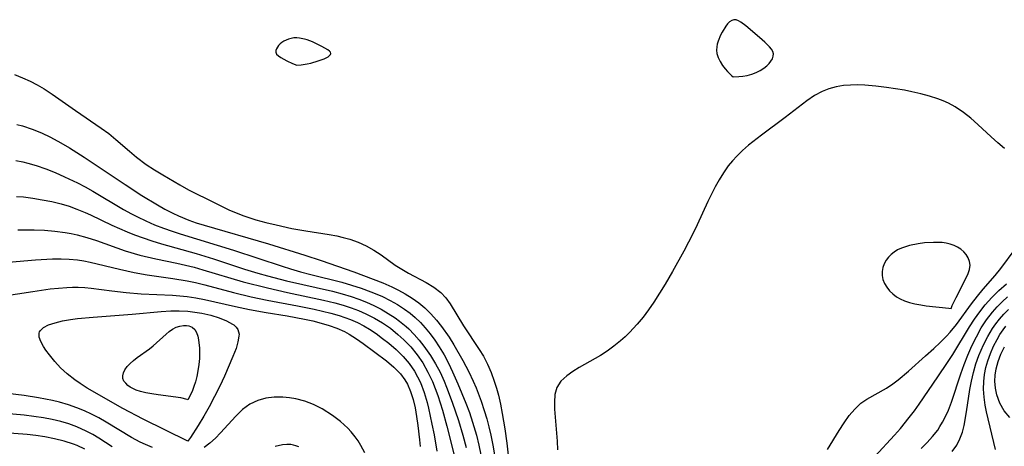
# Model space of a CAD drawing. Header units: inches. Extents: x 1073367 to 1082519, y 1569854 to 1574957.
# Tile 239 of 256: x 1077438 to 1077618, y 1573901 to 1573980. Entities that reach past the tile are written whole.
import ezdxf

# ---------------------------------------------------------------- set-up
doc = ezdxf.new("R2010")
doc.units = ezdxf.units.IN
doc.header["$MEASUREMENT"] = 0
doc.layers.add('CGG_CurvaNivelLidar_v1', color=7, linetype='Continuous', lineweight=30, true_color=0x008008)

msp = doc.modelspace()

# ---------------------------------------------------------------- linework, layer by layer
at = {"layer": 'CGG_CurvaNivelLidar_v1'}
for points in [[(1077568.5, 1573969.3026, 70.5), (1077569.5589, 1573969.3231, 70.5), (1077570.2746, 1573969.3995, 70.5), (1077571.0796, 1573969.5389, 70.5), (1077571.9198, 1573969.7595, 70.5), (1077572.7195, 1573970.0635, 70.5), (1077573.4672, 1573970.4397, 70.5), (1077574.1305, 1573970.8609, 70.5), (1077574.6764, 1573971.2976, 70.5), (1077575.0911, 1573971.7276, 70.5), (1077575.4361, 1573972.1636, 70.5), (1077575.7037, 1573972.6039, 70.5), (1077575.8696, 1573973.0448, 70.5), (1077575.9021, 1573973.4832, 70.5), (1077575.7749, 1573973.9203, 70.5), (1077575.5191, 1573974.3536, 70.5), (1077575.1713, 1573974.7849, 70.5), (1077574.3036, 1573975.6464, 70.5), (1077573.3182, 1573976.5125, 70.5), (1077570.8517, 1573978.625, 70.5), (1077569.9261, 1573979.3157, 70.5), (1077569.48, 1573979.5716, 70.5), (1077569.0491, 1573979.7343, 70.5), (1077568.638, 1573979.7693, 70.5), (1077568.2356, 1573979.64, 70.5), (1077567.8553, 1573979.3708, 70.5), (1077567.493, 1573978.9978, 70.5), (1077567.1467, 1573978.5488, 70.5), (1077566.5028, 1573977.4997, 70.5), (1077566.2112, 1573976.926, 70.5), (1077565.7581, 1573975.8208, 70.5), (1077565.5998, 1573975.3038, 70.5), (1077565.4851, 1573974.7764, 70.5), (1077565.4546, 1573974.1962, 70.5), (1077565.529, 1573973.5754, 70.5), (1077565.7588, 1573972.8248, 70.5), (1077566.1124, 1573972.0814, 70.5), (1077566.5499, 1573971.3754, 70.5), (1077567.0317, 1573970.7363, 70.5), (1077567.4677, 1573970.2411, 70.5), (1077568.2008, 1573969.5337, 70.5)], [(1077488.5, 1573971.4504, 70.5), (1077489.2743, 1573971.4894, 70.5), (1077490.4233, 1573971.6717, 70.5), (1077491.0776, 1573971.8196, 70.5), (1077492.3903, 1573972.1903, 70.5), (1077493.4916, 1573972.592, 70.5), (1077494.233, 1573972.9727, 70.5), (1077494.5057, 1573973.1682, 70.5), (1077494.6871, 1573973.3687, 70.5), (1077494.7473, 1573973.5751, 70.5), (1077494.6677, 1573973.7813, 70.5), (1077494.4779, 1573973.9925, 70.5), (1077494.2081, 1573974.2072, 70.5), (1077493.114, 1573974.8591, 70.5), (1077492.2625, 1573975.286, 70.5), (1077491.3674, 1573975.6878, 70.5), (1077490.4268, 1573976.0421, 70.5), (1077489.9402, 1573976.1904, 70.5), (1077488.963, 1573976.3957, 70.5), (1077488.4757, 1573976.4334, 70.5), (1077487.9741, 1573976.412, 70.5), (1077487.4804, 1573976.3353, 70.5), (1077486.9999, 1573976.2102, 70.5), (1077486.54, 1573976.0389, 70.5), (1077486.1106, 1573975.8188, 70.5), (1077485.762, 1573975.5788, 70.5), (1077485.4478, 1573975.3066, 70.5), (1077485.1704, 1573975.0127, 70.5), (1077484.9358, 1573974.7061, 70.5), (1077484.7546, 1573974.395, 70.5), (1077484.6426, 1573974.0877, 70.5), (1077484.6296, 1573973.7884, 70.5), (1077484.7938, 1573973.4629, 70.5), (1077485.121, 1573973.1345, 70.5), (1077485.5675, 1573972.8123, 70.5), (1077486.6458, 1573972.2206, 70.5), (1077487.6955, 1573971.7573, 70.5)], [(1077608.5, 1573926.7867, 71), (1077608.5151, 1573926.9321, 71), (1077608.6881, 1573927.3542, 71), (1077609.3741, 1573928.8025, 71), (1077611.2498, 1573932.3718, 71), (1077611.6177, 1573933.176, 71), (1077611.8638, 1573933.9388, 71), (1077611.9469, 1573934.7291, 71), (1077611.8392, 1573935.4211, 71), (1077611.5981, 1573936.0787, 71), (1077611.2337, 1573936.6903, 71), (1077610.7881, 1573937.1978, 71), (1077610.2577, 1573937.6466, 71), (1077609.6609, 1573938.0355, 71), (1077609.0104, 1573938.3588, 71), (1077608.3145, 1573938.6068, 71), (1077607.5746, 1573938.7724, 71), (1077606.8046, 1573938.868, 71), (1077606.0137, 1573938.9096, 71), (1077605.2089, 1573938.9085, 71), (1077603.5806, 1573938.8063, 71), (1077602.4277, 1573938.6581, 71), (1077600.8412, 1573938.3316, 71), (1077600.0768, 1573938.1099, 71), (1077599.3428, 1573937.8395, 71), (1077598.6506, 1573937.5089, 71), (1077598.0293, 1573937.1196, 71), (1077597.4643, 1573936.6698, 71), (1077596.9625, 1573936.1674, 71), (1077596.5356, 1573935.6168, 71), (1077596.1717, 1573934.9677, 71), (1077595.9212, 1573934.2806, 71), (1077595.7981, 1573933.57, 71), (1077595.8195, 1573932.827, 71), (1077595.9774, 1573932.089, 71), (1077596.2582, 1573931.373, 71), (1077596.6657, 1573930.6772, 71), (1077597.1747, 1573930.0291, 71), (1077597.7692, 1573929.4376, 71), (1077598.4417, 1573928.9171, 71), (1077599.1, 1573928.5288, 71), (1077599.896, 1573928.1858, 71), (1077600.8212, 1573927.8853, 71), (1077601.836, 1573927.6307, 71), (1077602.9009, 1573927.4245, 71), (1077603.8989, 1573927.276, 71), (1077608.0347, 1573926.8567, 71)], [(1077468.5, 1573902.4563, 66.5), (1077460.306, 1573906.4681, 66.5), (1077456.5812, 1573908.4362, 66.5), (1077453.0322, 1573910.4209, 66.5), (1077451.452, 1573911.3391, 66.5), (1077450.0742, 1573912.179, 66.5), (1077448.8, 1573913.0025, 66.5), (1077447.7795, 1573913.7057, 66.5), (1077446.3934, 1573914.7734, 66.5), (1077445.1899, 1573915.8971, 66.5), (1077444.1171, 1573917.0737, 66.5), (1077443.1663, 1573918.2525, 66.5), (1077442.5081, 1573919.1487, 66.5), (1077442.0831, 1573919.7861, 66.5), (1077441.577, 1573920.6951, 66.5), (1077441.2811, 1573921.529, 66.5), (1077441.2614, 1573922.2677, 66.5), (1077441.331, 1573922.4917, 66.5), (1077441.4328, 1573922.6852, 66.5), (1077442.0496, 1573923.2822, 66.5), (1077442.991, 1573923.7676, 66.5), (1077444.1746, 1573924.1648, 66.5), (1077445.537, 1573924.4903, 66.5), (1077447.0299, 1573924.7545, 66.5), (1077448.2595, 1573924.9209, 66.5), (1077451.1868, 1573925.2049, 66.5), (1077458.2876, 1573925.7448, 66.5), (1077463.6236, 1573926.2237, 66.5), (1077465.3815, 1573926.3286, 66.5), (1077466.9577, 1573926.349, 66.5), (1077468.5049, 1573926.2773, 66.5), (1077469.8012, 1573926.1311, 66.5), (1077471.0605, 1573925.9169, 66.5), (1077472.7072, 1573925.536, 66.5), (1077474.2342, 1573925.0706, 66.5), (1077475.5936, 1573924.5303, 66.5), (1077476.719, 1573923.9165, 66.5), (1077476.9239, 1573923.7731, 66.5), (1077477.3895, 1573923.3669, 66.5), (1077477.7122, 1573922.9192, 66.5), (1077477.9036, 1573922.0812, 66.5), (1077477.8896, 1573921.702, 66.5), (1077477.7064, 1573920.6534, 66.5), (1077477.3535, 1573919.4442, 66.5), (1077476.7902, 1573917.9411, 66.5), (1077475.2567, 1573914.3791, 66.5), (1077474.3809, 1573912.512, 66.5), (1077473.4199, 1573910.5997, 66.5), (1077472.4284, 1573908.7459, 66.5), (1077471.45, 1573907.0164, 66.5), (1077470.4179, 1573905.2933, 66.5), (1077468.9887, 1573903.0856, 66.5), (1077468.6268, 1573902.5848, 66.5)], [(1077468.5, 1573910.0152, 66), (1077468.3876, 1573910.0989, 66), (1077467.2559, 1573910.355, 66), (1077463.0733, 1573910.916, 66), (1077461.9111, 1573911.0878, 66), (1077460.8051, 1573911.2915, 66), (1077459.8644, 1573911.5201, 66), (1077459.064, 1573911.7825, 66), (1077458.4103, 1573912.0814, 66), (1077457.9431, 1573912.3588, 66), (1077457.5275, 1573912.6658, 66), (1077457.122, 1573913.0504, 66), (1077456.8148, 1573913.4665, 66), (1077456.6308, 1573913.9164, 66), (1077456.5931, 1573914.4311, 66), (1077456.703, 1573914.9659, 66), (1077456.9438, 1573915.5001, 66), (1077457.3712, 1573916.1012, 66), (1077457.9194, 1573916.6775, 66), (1077458.5546, 1573917.2307, 66), (1077459.2487, 1573917.7621, 66), (1077461.4625, 1573919.35, 66), (1077462.1799, 1573919.9186, 66), (1077464.5357, 1573922.084, 66), (1077465.1223, 1573922.5683, 66), (1077465.7281, 1573922.9844, 66), (1077466.3896, 1573923.3211, 66), (1077467.0651, 1573923.5508, 66), (1077467.7354, 1573923.6665, 66), (1077468.2748, 1573923.6654, 66), (1077468.7122, 1573923.5888, 66), (1077469.3092, 1573923.3447, 66), (1077469.7873, 1573922.9482, 66), (1077470.118, 1573922.3924, 66), (1077470.3369, 1573921.7111, 66), (1077470.4789, 1573921.019, 66), (1077470.6586, 1573919.4792, 66), (1077470.6868, 1573918.5883, 66), (1077470.6516, 1573917.5697, 66), (1077470.5503, 1573916.4703, 66), (1077470.3807, 1573915.3361, 66), (1077470.1701, 1573914.3217, 66), (1077469.915, 1573913.3477, 66), (1077469.6281, 1573912.4453, 66), (1077469.3478, 1573911.6977, 66), (1077468.7871, 1573910.4722, 66)]]:
    msp.add_polyline3d(points, close=True, dxfattribs=at)
for points in [[(1077436.7566, 1573969.6794, 70), (1077438.2165, 1573969.1183, 70), (1077439.5836, 1573968.5042, 70), (1077440.914, 1573967.818, 70), (1077442.2051, 1573967.0627, 70), (1077443.6657, 1573966.0985, 70), (1077447.9064, 1573963.0835, 70), (1077452.6524, 1573959.8613, 70), (1077454.0149, 1573958.8614, 70), (1077455.302, 1573957.8105, 70), (1077457.8088, 1573955.6209, 70), (1077459.0888, 1573954.5543, 70), (1077460.899, 1573953.2195, 70), (1077462.3922, 1573952.2384, 70), (1077463.9222, 1573951.2984, 70), (1077467.0632, 1573949.4622, 70), (1077468.6711, 1573948.575, 70), (1077473.4435, 1573946.1652, 70), (1077476.1639, 1573944.8451, 70), (1077477.5514, 1573944.2468, 70), (1077478.5763, 1573943.8538, 70), (1077480.9822, 1573943.0668, 70), (1077482.8331, 1573942.557, 70), (1077484.7022, 1573942.1008, 70), (1077487.5995, 1573941.4757, 70), (1077490.1425, 1573941.0145, 70), (1077494.4519, 1573940.3623, 70), (1077495.8214, 1573940.1081, 70), (1077497.0265, 1573939.8249, 70), (1077498.2069, 1573939.4828, 70), (1077499.7499, 1573938.9254, 70), (1077501.2273, 1573938.2596, 70), (1077502.6244, 1573937.4845, 70), (1077503.9459, 1573936.5986, 70), (1077506.5119, 1573934.7487, 70), (1077507.425, 1573934.1604, 70), (1077508.9732, 1573933.2519, 70), (1077512.2283, 1573931.5188, 70), (1077513.6418, 1573930.6919, 70), (1077514.9037, 1573929.7218, 70), (1077515.8094, 1573928.7352, 70), (1077516.6112, 1573927.6184, 70), (1077519.0595, 1573923.6231, 70), (1077521.9632, 1573919.2795, 70), (1077522.7199, 1573918.006, 70), (1077523.4633, 1573916.5341, 70), (1077524.1165, 1573915.0026, 70), (1077524.6915, 1573913.4245, 70), (1077525.0967, 1573912.1442, 70), (1077525.455, 1573910.8433, 70), (1077525.8369, 1573909.1898, 70), (1077526.1633, 1573907.5146, 70), (1077526.6361, 1573904.695, 70), (1077527.0145, 1573902.0862, 70), (1077528.0768, 1573892.8007, 70)], [(1077618.2872, 1573956.1317, 70.5), (1077617.0379, 1573957.1821, 70.5), (1077615.8111, 1573958.2749, 70.5), (1077613.3494, 1573960.5598, 70.5), (1077612.0807, 1573961.6949, 70.5), (1077610.7645, 1573962.7546, 70.5), (1077609.2029, 1573963.7986, 70.5), (1077607.9959, 1573964.4485, 70.5), (1077607.0233, 1573964.884, 70.5), (1077606.0239, 1573965.267, 70.5), (1077604.4794, 1573965.7624, 70.5), (1077602.8983, 1573966.1809, 70.5), (1077601.2918, 1573966.54, 70.5), (1077599.9251, 1573966.8063, 70.5), (1077596.6138, 1573967.3391, 70.5), (1077594.6814, 1573967.5714, 70.5), (1077592.6414, 1573967.7328, 70.5), (1077591.3257, 1573967.785, 70.5), (1077590.0283, 1573967.7766, 70.5), (1077588.753, 1573967.6838, 70.5), (1077587.3946, 1573967.4612, 70.5), (1077586.0782, 1573967.1048, 70.5), (1077584.816, 1573966.6072, 70.5), (1077583.3923, 1573965.8285, 70.5), (1077582.0275, 1573964.9003, 70.5), (1077578.0463, 1573961.8414, 70.5), (1077573.6786, 1573958.5573, 70.5), (1077571.3469, 1573956.714, 70.5), (1077570.239, 1573955.7504, 70.5), (1077569.1865, 1573954.7364, 70.5), (1077568.373, 1573953.8526, 70.5), (1077567.6145, 1573952.9231, 70.5), (1077566.7374, 1573951.6886, 70.5), (1077565.9316, 1573950.3973, 70.5), (1077565.1962, 1573949.0917, 70.5), (1077564.5075, 1573947.7522, 70.5), (1077563.8741, 1573946.4149, 70.5), (1077561.936, 1573942.1494, 70.5), (1077561.1899, 1573940.6079, 70.5), (1077559.4593, 1573937.2913, 70.5), (1077557.4079, 1573933.5617, 70.5), (1077556.0406, 1573931.227, 70.5), (1077555.0094, 1573929.5675, 70.5), (1077553.9414, 1573927.938, 70.5), (1077552.9815, 1573926.5553, 70.5), (1077551.9829, 1573925.2102, 70.5), (1077550.9359, 1573923.9146, 70.5), (1077549.5096, 1573922.354, 70.5), (1077548.6917, 1573921.5631, 70.5), (1077547.8436, 1573920.8107, 70.5), (1077546.6534, 1573919.8516, 70.5), (1077545.425, 1573918.9619, 70.5), (1077544.1672, 1573918.1441, 70.5), (1077540.2692, 1573915.9243, 70.5), (1077539.0818, 1573915.1988, 70.5), (1077537.9859, 1573914.4231, 70.5), (1077536.9377, 1573913.4295, 70.5), (1077536.1987, 1573912.2912, 70.5), (1077535.8325, 1573911.0171, 70.5), (1077535.7254, 1573909.5999, 70.5), (1077535.7561, 1573908.2882, 70.5), (1077536.2417, 1573902.4446, 70.5), (1077536.2965, 1573900.8581, 70.5)], [(1077437.1464, 1573960.5509, 69.5), (1077438.2307, 1573960.2709, 69.5), (1077439.9649, 1573959.6962, 69.5), (1077441.6626, 1573958.9985, 69.5), (1077443.3296, 1573958.205, 69.5), (1077445.2625, 1573957.1728, 69.5), (1077446.8334, 1573956.2604, 69.5), (1077449.5403, 1573954.5567, 69.5), (1077457.0505, 1573949.4997, 69.5), (1077460.076, 1573947.5358, 69.5), (1077462.9405, 1573945.7863, 69.5), (1077464.3321, 1573944.9916, 69.5), (1077465.7493, 1573944.2523, 69.5), (1077466.8239, 1573943.7506, 69.5), (1077468.7115, 1573942.9828, 69.5), (1077470.0278, 1573942.5155, 69.5), (1077471.4884, 1573942.0448, 69.5), (1077483.2842, 1573938.6218, 69.5), (1077489.9856, 1573936.5667, 69.5), (1077492.9951, 1573935.5915, 69.5), (1077498.965, 1573933.4792, 69.5), (1077502.5094, 1573932.1825, 69.5), (1077504.2502, 1573931.4861, 69.5), (1077505.9527, 1573930.7302, 69.5), (1077507.1683, 1573930.1247, 69.5), (1077508.3507, 1573929.4731, 69.5), (1077509.6299, 1573928.685, 69.5), (1077510.8495, 1573927.8267, 69.5), (1077511.9945, 1573926.8841, 69.5), (1077513.0848, 1573925.8132, 69.5), (1077514.0976, 1573924.6585, 69.5), (1077515.0502, 1573923.4405, 69.5), (1077516.4137, 1573921.4869, 69.5), (1077517.2884, 1573920.0882, 69.5), (1077518.9361, 1573917.2208, 69.5), (1077520.0342, 1573915.1783, 69.5), (1077520.8558, 1573913.4337, 69.5), (1077521.3705, 1573912.2215, 69.5), (1077522.3116, 1573909.7487, 69.5), (1077522.8823, 1573908.0477, 69.5), (1077523.3253, 1573906.554, 69.5), (1077523.7232, 1573905.0442, 69.5), (1077524.0798, 1573903.5211, 69.5), (1077524.4572, 1573901.6756, 69.5), (1077524.9959, 1573898.4444, 69.5)], [(1077437.0081, 1573953.9072, 69), (1077438.2682, 1573953.6843, 69), (1077439.2016, 1573953.464, 69), (1077440.7342, 1573953.0114, 69), (1077442.47, 1573952.3949, 69), (1077444.1913, 1573951.7028, 69), (1077445.9011, 1573950.9578, 69), (1077448.2755, 1573949.8371, 69), (1077449.699, 1573949.0908, 69), (1077451.1048, 1573948.3024, 69), (1077456.7324, 1573944.9358, 69), (1077458.1698, 1573944.1356, 69), (1077459.2617, 1573943.5747, 69), (1077460.8275, 1573942.8378, 69), (1077462.4199, 1573942.1552, 69), (1077464.0352, 1573941.5223, 69), (1077465.6707, 1573940.9373, 69), (1077467.0862, 1573940.4723, 69), (1077476.8663, 1573937.4658, 69), (1077485.7965, 1573934.5189, 69), (1077487.3469, 1573934.0366, 69), (1077489.1489, 1573933.5235, 69), (1077491.047, 1573933.0285, 69), (1077496.7496, 1573931.5897, 69), (1077498.5325, 1573931.079, 69), (1077500.3291, 1573930.4939, 69), (1077502.0941, 1573929.8427, 69), (1077503.1563, 1573929.4102, 69), (1077504.2007, 1573928.9472, 69), (1077505.5903, 1573928.259, 69), (1077506.9343, 1573927.5042, 69), (1077508.225, 1573926.6798, 69), (1077509.2554, 1573925.9314, 69), (1077510.2311, 1573925.1204, 69), (1077511.1717, 1573924.2119, 69), (1077512.0553, 1573923.2405, 69), (1077512.9646, 1573922.125, 69), (1077513.8213, 1573920.9578, 69), (1077514.6242, 1573919.7434, 69), (1077515.4953, 1573918.2656, 69), (1077516.3045, 1573916.7413, 69), (1077517.0647, 1573915.1826, 69), (1077518.0502, 1573912.9784, 69), (1077519.4963, 1573909.4077, 69), (1077520.1422, 1573907.6694, 69), (1077520.7363, 1573905.913, 69), (1077521.4326, 1573903.5085, 69), (1077521.875, 1573901.7176, 69), (1077522.2696, 1573899.9143, 69)], [(1077437.1183, 1573947.3475, 68.5), (1077438.4163, 1573947.2465, 68.5), (1077440.1204, 1573947.0304, 68.5), (1077441.8151, 1573946.741, 68.5), (1077443.5597, 1573946.3861, 68.5), (1077445.2886, 1573945.9619, 68.5), (1077446.7418, 1573945.53, 68.5), (1077448.1728, 1573945.0265, 68.5), (1077449.6713, 1573944.4098, 68.5), (1077450.6786, 1573943.9534, 68.5), (1077454.5974, 1573942.0702, 68.5), (1077457.3981, 1573940.814, 68.5), (1077458.7419, 1573940.2777, 68.5), (1077460.3105, 1573939.7117, 68.5), (1077461.898, 1573939.1925, 68.5), (1077463.6627, 1573938.6631, 68.5), (1077470.0304, 1573936.8784, 68.5), (1077473.2043, 1573935.8922, 68.5), (1077478.9121, 1573934.0209, 68.5), (1077481.379, 1573933.2691, 68.5), (1077483.119, 1573932.7748, 68.5), (1077486.6242, 1573931.8694, 68.5), (1077495.064, 1573929.9409, 68.5), (1077496.7897, 1573929.4854, 68.5), (1077498.4914, 1573928.9718, 68.5), (1077499.8948, 1573928.481, 68.5), (1077501.271, 1573927.9323, 68.5), (1077502.6156, 1573927.3232, 68.5), (1077503.9582, 1573926.6309, 68.5), (1077505.2589, 1573925.8736, 68.5), (1077506.513, 1573925.0526, 68.5), (1077507.3184, 1573924.4694, 68.5), (1077508.5665, 1573923.451, 68.5), (1077509.0367, 1573923.0206, 68.5), (1077510.0195, 1573922.0308, 68.5), (1077510.9463, 1573920.9821, 68.5), (1077511.8204, 1573919.8827, 68.5), (1077513.0244, 1573918.1607, 68.5), (1077513.9361, 1573916.6466, 68.5), (1077514.7643, 1573915.0772, 68.5), (1077515.5115, 1573913.4604, 68.5), (1077515.9647, 1573912.3616, 68.5), (1077516.9999, 1573909.5801, 68.5), (1077518.1329, 1573906.1977, 68.5), (1077518.9282, 1573903.5446, 68.5), (1077519.5257, 1573901.2821, 68.5)], [(1077437.3383, 1573941.1986, 68), (1077440.3601, 1573941.2037, 68), (1077442.259, 1573941.1185, 68), (1077444.1451, 1573940.9569, 68), (1077446.013, 1573940.7139, 68), (1077447.122, 1573940.5234, 68), (1077448.2202, 1573940.29, 68), (1077449.9984, 1573939.803, 68), (1077451.7568, 1573939.2244, 68), (1077457.0438, 1573937.3678, 68), (1077459.7199, 1573936.5675, 68), (1077462.6503, 1573935.8808, 68), (1077466.4972, 1573935.0932, 68), (1077469.6733, 1573934.3316, 68), (1077471.252, 1573933.891, 68), (1077478.6495, 1573931.6884, 68), (1077483.1287, 1573930.5371, 68), (1077486.7652, 1573929.7193, 68), (1077493.3908, 1573928.3147, 68), (1077495.4676, 1573927.8063, 68), (1077496.978, 1573927.3846, 68), (1077498.4637, 1573926.9064, 68), (1077499.8332, 1573926.3911, 68), (1077501.1691, 1573925.8084, 68), (1077502.7297, 1573925.0128, 68), (1077504.2293, 1573924.1213, 68), (1077505.6598, 1573923.1354, 68), (1077507.0493, 1573922.0247, 68), (1077508.1383, 1573921.0408, 68), (1077509.3976, 1573919.7187, 68), (1077510.5493, 1573918.2958, 68), (1077511.5894, 1573916.7826, 68), (1077512.5463, 1573915.1138, 68), (1077513.374, 1573913.3663, 68), (1077513.8744, 1573912.1136, 68), (1077514.3287, 1573910.8357, 68), (1077515.1917, 1573908.116, 68), (1077516.0255, 1573905.1558, 68), (1077516.9293, 1573901.5767, 68), (1077517.6983, 1573898.3101, 68)], [(1077585.7874, 1573900.902, 70.5), (1077587.9669, 1573904.3965, 70.5), (1077588.8715, 1573905.7941, 70.5), (1077589.8031, 1573907.1188, 70.5), (1077590.799, 1573908.3292, 70.5), (1077591.9015, 1573909.3758, 70.5), (1077593.007, 1573910.1492, 70.5), (1077596.6063, 1573912.173, 70.5), (1077597.7675, 1573912.9296, 70.5), (1077598.7402, 1573913.6546, 70.5), (1077600.6282, 1573915.2575, 70.5), (1077603.7549, 1573918.1093, 70.5), (1077605.2887, 1573919.4566, 70.5), (1077606.4833, 1573920.537, 70.5), (1077607.6272, 1573921.6734, 70.5), (1077608.2915, 1573922.4133, 70.5), (1077609.4595, 1573923.8557, 70.5), (1077612.197, 1573927.6103, 70.5), (1077613.2852, 1573929.0532, 70.5), (1077614.3566, 1573930.3443, 70.5), (1077616.5586, 1573932.8524, 70.5), (1077617.6132, 1573934.1195, 70.5), (1077620.2227, 1573937.6367, 70.5)], [(1077431.3606, 1573934.9159, 67.5), (1077440.5775, 1573935.7134, 67.5), (1077443.7097, 1573935.8985, 67.5), (1077445.2636, 1573935.9163, 67.5), (1077446.7884, 1573935.8554, 67.5), (1077448.3005, 1573935.7018, 67.5), (1077449.4613, 1573935.5135, 67.5), (1077450.6167, 1573935.2789, 67.5), (1077455.9633, 1573933.9672, 67.5), (1077458.6666, 1573933.3752, 67.5), (1077461.0765, 1573932.9764, 67.5), (1077465.7896, 1573932.3038, 67.5), (1077468.3905, 1573931.8633, 67.5), (1077469.9475, 1573931.53, 67.5), (1077471.6616, 1573931.1081, 67.5), (1077476.8782, 1573929.7031, 67.5), (1077480.127, 1573928.907, 67.5), (1077483.0387, 1573928.2945, 67.5), (1077488.6479, 1573927.2399, 67.5), (1077491.691, 1573926.6271, 67.5), (1077494.7475, 1573925.9011, 67.5), (1077496.2445, 1573925.4728, 67.5), (1077497.3124, 1573925.1232, 67.5), (1077498.3601, 1573924.7332, 67.5), (1077499.641, 1573924.1761, 67.5), (1077500.7634, 1573923.604, 67.5), (1077501.8472, 1573922.9701, 67.5), (1077503.0571, 1573922.1622, 67.5), (1077504.2228, 1573921.2962, 67.5), (1077505.354, 1573920.3915, 67.5), (1077506.7118, 1573919.2283, 67.5), (1077507.9835, 1573917.988, 67.5), (1077509.0832, 1573916.6887, 67.5), (1077510.0501, 1573915.2839, 67.5), (1077510.6381, 1573914.248, 67.5), (1077511.1551, 1573913.1686, 67.5), (1077511.834, 1573911.3855, 67.5), (1077512.3793, 1573909.5315, 67.5), (1077512.6341, 1573908.5012, 67.5), (1077513.2785, 1573905.5257, 67.5), (1077513.6609, 1573903.5736, 67.5), (1077514.1944, 1573900.5855, 67.5)], [(1077431.5918, 1573928.5925, 67), (1077440.118, 1573929.9045, 67), (1077443.3006, 1573930.3585, 67), (1077444.8123, 1573930.5309, 67), (1077446.3192, 1573930.6508, 67), (1077447.3768, 1573930.6928, 67), (1077448.4319, 1573930.6918, 67), (1077449.6152, 1573930.6341, 67), (1077450.7948, 1573930.5252, 67), (1077454.556, 1573930.0052, 67), (1077457.2309, 1573929.6847, 67), (1077459.9361, 1573929.4892, 67), (1077465.6948, 1573929.2253, 67), (1077467.0605, 1573929.118, 67), (1077468.4214, 1573928.9663, 67), (1077469.9999, 1573928.7196, 67), (1077471.5733, 1573928.4136, 67), (1077477.2714, 1573927.1149, 67), (1077479.8248, 1573926.5743, 67), (1077482.877, 1573926.0339, 67), (1077486.728, 1573925.4145, 67), (1077489.9045, 1573924.8225, 67), (1077491.442, 1573924.4824, 67), (1077492.9529, 1573924.0985, 67), (1077494.4279, 1573923.6582, 67), (1077495.8555, 1573923.1453, 67), (1077497.2207, 1573922.5392, 67), (1077497.6858, 1573922.2985, 67), (1077498.1236, 1573922.0559, 67), (1077499.4308, 1573921.236, 67), (1077500.6882, 1573920.3411, 67), (1077504.9307, 1573917.1533, 67), (1077506.2821, 1573916.0315, 67), (1077507.4946, 1573914.7892, 67), (1077508.2949, 1573913.7095, 67), (1077508.767, 1573912.8984, 67), (1077509.3717, 1573911.5268, 67), (1077509.8297, 1573910.0567, 67), (1077510.1754, 1573908.5185, 67), (1077510.445, 1573906.9299, 67), (1077510.6698, 1573905.3047, 67), (1077510.9845, 1573902.6529, 67), (1077511.0896, 1573901.4405, 67)], [(1077594.4726, 1573899.5958, 70), (1077598.076, 1573903.5048, 70), (1077599.1791, 1573904.7674, 70), (1077600.8041, 1573906.7689, 70), (1077601.7249, 1573907.9798, 70), (1077602.6151, 1573909.2108, 70), (1077606.0187, 1573914.2509, 70), (1077607.8254, 1573916.854, 70), (1077608.7926, 1573918.353, 70), (1077611.8453, 1573923.402, 70), (1077612.7502, 1573924.7893, 70), (1077613.7064, 1573926.138, 70), (1077614.7279, 1573927.4336, 70), (1077615.949, 1573928.7944, 70), (1077617.2462, 1573930.0873, 70), (1077618.5985, 1573931.3261, 70)], [(1077602.9561, 1573901.0959, 69.5), (1077604.0479, 1573902.1732, 69.5), (1077605.0736, 1573903.2907, 69.5), (1077606.0051, 1573904.4699, 69.5), (1077606.4288, 1573905.0934, 69.5), (1077606.9108, 1573905.8973, 69.5), (1077607.3466, 1573906.7299, 69.5), (1077607.9744, 1573908.1466, 69.5), (1077608.5227, 1573909.6122, 69.5), (1077610.2219, 1573914.8084, 69.5), (1077610.8503, 1573916.5242, 69.5), (1077611.5323, 1573918.2241, 69.5), (1077612.2709, 1573919.8995, 69.5), (1077613.0935, 1573921.5767, 69.5), (1077613.9989, 1573923.2007, 69.5), (1077614.9688, 1573924.6988, 69.5), (1077616.0476, 1573926.1127, 69.5), (1077616.9218, 1573927.0939, 69.5), (1077617.8547, 1573928.0244, 69.5), (1077618.8377, 1573928.9093, 69.5)], [(1077608.6803, 1573900.541, 69), (1077609.4901, 1573901.7052, 69), (1077610.0877, 1573902.8633, 69), (1077610.5421, 1573904.09, 69), (1077610.8583, 1573905.3164, 69), (1077611.306, 1573907.8172, 69), (1077611.9075, 1573911.8936, 69), (1077612.1834, 1573913.4441, 69), (1077612.5582, 1573915.0257, 69), (1077613.024, 1573916.5906, 69), (1077613.572, 1573918.1332, 69), (1077614.4112, 1573920.1132, 69), (1077615.173, 1573921.6246, 69), (1077616.0341, 1573923.0744, 69), (1077616.6522, 1573923.972, 69), (1077617.322, 1573924.8309, 69), (1077618.1265, 1573925.7328, 69), (1077618.9903, 1573926.5853, 69)], [(1077616.5936, 1573900.905, 68.5), (1077614.9372, 1573907.832, 68.5), (1077614.7061, 1573909.0302, 68.5), (1077614.51, 1573910.4858, 68.5), (1077614.4215, 1573911.9456, 68.5), (1077614.4596, 1573913.4005, 68.5), (1077614.6112, 1573914.6701, 68.5), (1077614.8634, 1573915.9256, 68.5), (1077615.2036, 1573917.1638, 68.5), (1077615.6754, 1573918.5175, 68.5), (1077616.2389, 1573919.837, 68.5), (1077616.8933, 1573921.1128, 68.5), (1077617.4269, 1573922.0043, 68.5), (1077618.0136, 1573922.8612, 68.5), (1077618.5204, 1573923.5134, 68.5)], [(1077619.2131, 1573906.7755, 68), (1077618.22, 1573908.0212, 68), (1077617.4214, 1573909.4079, 68), (1077616.8485, 1573910.9031, 68), (1077616.5811, 1573912.1469, 68), (1077616.4878, 1573913.423, 68), (1077616.5523, 1573914.5591, 68), (1077616.7392, 1573915.6975, 68), (1077617.1067, 1573917.0682, 68), (1077617.6114, 1573918.4155, 68), (1077618.2429, 1573919.7237, 68)], [(1077462.0543, 1573901.2468, 67), (1077460.7673, 1573901.8067, 67), (1077459.8066, 1573902.2728, 67), (1077458.2089, 1573903.1332, 67), (1077453.5342, 1573905.9329, 67), (1077452.199, 1573906.6924, 67), (1077450.8844, 1573907.3803, 67), (1077449.5445, 1573908.0105, 67), (1077448.1772, 1573908.5713, 67), (1077446.6089, 1573909.1076, 67), (1077445.0117, 1573909.5596, 67), (1077443.7225, 1573909.8709, 67), (1077441.1171, 1573910.3858, 67), (1077438.4912, 1573910.7802, 67), (1077432.8999, 1573911.4691, 67)], [(1077500.9674, 1573900.3182, 67), (1077500.2534, 1573901.6443, 67), (1077499.7509, 1573902.464, 67), (1077499.2079, 1573903.249, 67), (1077498.4927, 1573904.1349, 67), (1077497.8419, 1573904.8286, 67), (1077496.5016, 1573906.0522, 67), (1077495.0544, 1573907.1595, 67), (1077493.1466, 1573908.3566, 67), (1077491.5864, 1573909.1341, 67), (1077489.9797, 1573909.7573, 67), (1077488.3405, 1573910.2009, 67), (1077487.1372, 1573910.3945, 67), (1077485.9337, 1573910.4899, 67), (1077484.3504, 1573910.4797, 67), (1077482.8114, 1573910.2982, 67), (1077481.3446, 1573909.9122, 67), (1077479.8616, 1573909.2103, 67), (1077478.5308, 1573908.2128, 67), (1077477.3051, 1573907.0087, 67), (1077474.5336, 1573903.9317, 67), (1077473.5648, 1573902.959, 67), (1077472.5534, 1573902.0695, 67), (1077471.4905, 1573901.2987, 67)], [(1077454.6231, 1573901.3808, 67.5), (1077452.2224, 1573902.9697, 67.5), (1077451.0776, 1573903.6502, 67.5), (1077449.9085, 1573904.2771, 67.5), (1077448.1593, 1573905.0665, 67.5), (1077446.7026, 1573905.588, 67.5), (1077445.2128, 1573906.0199, 67.5), (1077443.6404, 1573906.3905, 67.5), (1077442.0486, 1573906.6969, 67.5), (1077440.2948, 1573906.9716, 67.5), (1077438.5317, 1573907.1912, 67.5), (1077433.5645, 1573907.6547, 67.5)], [(1077449.6118, 1573900.9372, 68), (1077448.2026, 1573901.6071, 68), (1077447.5404, 1573901.872, 68), (1077445.8369, 1573902.4309, 68), (1077444.0853, 1573902.8669, 68), (1077442.3003, 1573903.2067, 68), (1077440.6744, 1573903.4466, 68), (1077439.0383, 1573903.6345, 68), (1077433.3136, 1573904.1017, 68)], [(1077488.8976, 1573901.3645, 67.5), (1077488.3257, 1573901.6002, 67.5), (1077487.9161, 1573901.7177, 67.5), (1077487.3948, 1573901.8095, 67.5), (1077486.6415, 1573901.8418, 67.5), (1077485.8718, 1573901.771, 67.5), (1077484.5131, 1573901.4383, 67.5)]]:
    msp.add_polyline3d(points, dxfattribs=at)

doc.saveas('drawing.dxf')
